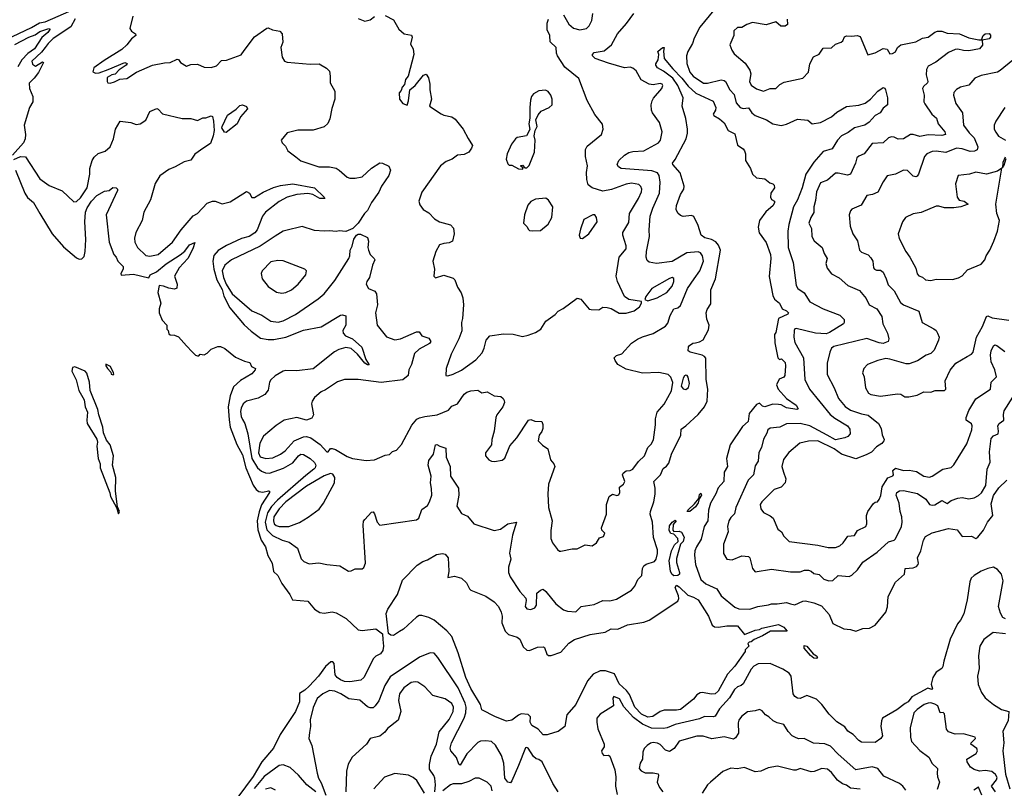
# Model space of a CAD drawing. Extents: x 1552294 to 1694791, y 811929 to 917222.
# Tile 9 of 256: x 1581048 to 1588285, y 822530 to 828180. Entities that reach past the tile are written whole.
import ezdxf

# ---------------------------------------------------------------- set-up
doc = ezdxf.new("R2010")
doc.units = 0

msp = doc.modelspace()

# ---------------------------------------------------------------- linework, layer by layer
at = {"layer": '0CON10XD'}
for points in [[(1580898.4, 828011.6), (1581135, 828122.8), (1581193.1, 828156.9), (1581235, 828164.4), (1581465, 828264.1)], [(1581879.2, 828205), (1581857.5, 828115), (1581869.2, 828095), (1581900, 828075), (1581902.2, 828065), (1581870.6, 828039.4), (1581835.5, 827994.5), (1581798.5, 827961.5), (1581669.3, 827879.3), (1581593.3, 827825), (1581586.1, 827796.1), (1581605, 827786), (1581631.2, 827788.8), (1581697.3, 827812.7), (1581820, 827865), (1581837.5, 827857.5), (1581830, 827845), (1581778.8, 827811.2), (1581750.7, 827779.3), (1581725, 827774), (1581690, 827755), (1581690, 827725), (1581696.4, 827716.4), (1581713.9, 827713.9), (1581745, 827722.2), (1581785, 827744), (1581835, 827747.5), (1581905.3, 827794.7), (1582025, 827844.7), (1582113.2, 827863.2), (1582155, 827865.6), (1582205, 827890), (1582216.4, 827886.4), (1582230, 827865), (1582275, 827838.8), (1582305, 827850.8), (1582355, 827852.9), (1582405, 827830), (1582455, 827828), (1582495, 827842), (1582530.9, 827879.1), (1582568.6, 827881.4), (1582675, 827922), (1582696.9, 827953.1), (1582772.9, 828055), (1582865, 828118.2), (1582875, 828119.2), (1582905, 828105.7), (1582960, 828095), (1582977, 828077), (1582981.4, 828015), (1582967.5, 827975), (1582976.2, 827905), (1582994.2, 827874.2), (1583015, 827867.5), (1583183.4, 827853.4), (1583250, 827855), (1583304.1, 827824.1), (1583325, 827802.5), (1583331.2, 827765), (1583330, 827715), (1583363.3, 827655), (1583364.2, 827595), (1583342.7, 827527.3), (1583328, 827452), (1583312.6, 827417.4), (1583286.8, 827393.2), (1583205, 827367.5), (1583091.7, 827368.3), (1583015, 827348.8), (1582970, 827295), (1582977.5, 827275), (1583000.7, 827250.7), (1583018.8, 827215), (1583078.3, 827171.7), (1583113.4, 827143.4), (1583247.3, 827097.3), (1583325, 827097.5), (1583375, 827088.2), (1583397.1, 827075), (1583455, 827021.2), (1583475, 827016), (1583515, 827014.3), (1583565, 827025.7), (1583635, 827088.9), (1583695, 827127.5), (1583715, 827126), (1583762.3, 827102.3), (1583772.5, 827075), (1583761.4, 827035), (1583706.5, 826955), (1583688.8, 826911.2), (1583633.1, 826835), (1583605, 826776.7), (1583582, 826755), (1583535.8, 826684.2), (1583496.2, 826643.8), (1583445, 826623.8), (1583395, 826628.8), (1583375, 826622), (1583325, 826628), (1583285, 826624.4), (1583215, 826630), (1583125, 826660.8), (1583005, 826630.4), (1582984.2, 826625), (1582925, 826589.6), (1582815, 826514.2), (1582605, 826414.6), (1582554.6, 826375), (1582536.5, 826335), (1582544.9, 826285), (1582565, 826236.1), (1582610.6, 826165), (1582755, 826039.6), (1582828.9, 826008.9), (1582895, 825963.6), (1582947.2, 825957.2), (1582985, 825966.2), (1583075, 826013.2), (1583241.9, 826128.1), (1583286.7, 826165), (1583365, 826263.1), (1583466.7, 826425), (1583475.6, 826445), (1583477.5, 826485), (1583492.5, 826515), (1583504.2, 826565.8), (1583523.9, 826596.1), (1583535, 826603.3), (1583553, 826603), (1583605, 826580), (1583611.7, 826551.7), (1583605.8, 826505), (1583611.4, 826485), (1583624.7, 826454.7), (1583654.3, 826425), (1583657.3, 826415), (1583640, 826375), (1583618.5, 826285), (1583598.5, 826255), (1583595.5, 826235), (1583612.5, 826205), (1583657.5, 826185), (1583670.5, 826165), (1583678.5, 826085), (1583664.3, 826025), (1583674.4, 825934.4), (1583745, 825848.8), (1583805, 825827.5), (1583846.6, 825833.4), (1583964.6, 825885.4), (1583984.2, 825884.2), (1584003.3, 825855), (1584055, 825838), (1584068.8, 825815), (1584060.5, 825799.5), (1583985, 825756.9), (1583950, 825725), (1583926.9, 825645), (1583908.6, 825605), (1583902.2, 825565), (1583865, 825533.6), (1583705, 825512.4), (1583535, 825535.6), (1583435, 825533.8), (1583385, 825518), (1583295, 825458), (1583263.3, 825445), (1583215, 825403.3), (1583196.7, 825375), (1583193.8, 825355), (1583208, 825275), (1583195, 825250), (1583155, 825236.2), (1583084.6, 825254.6), (1582992.8, 825237.2), (1582933, 825197), (1582840.7, 825119.2), (1582813.6, 825066.4), (1582803.1, 824995), (1582816.1, 824966.1), (1582856.5, 824953.5), (1582909.8, 824960.2), (1582964.8, 824985.2), (1583000.3, 825009.7), (1583065, 825083.4), (1583135, 825113.2), (1583155, 825115.4), (1583186.9, 825106.9), (1583257.3, 825057.3), (1583305, 825004), (1583315, 825003.3), (1583332, 825028), (1583345, 825028), (1583370.3, 825020.3), (1583455, 824970), (1583495, 824953.3), (1583595, 824938.8), (1583655.8, 824944.2), (1583735, 824978.8), (1583765.8, 824984.2), (1583787.5, 825005), (1583817.5, 825015), (1583855, 825057.5), (1583931.3, 825198.7), (1583967.5, 825242.5), (1583985.9, 825254.1), (1584025, 825263.8), (1584115.7, 825274.3), (1584199.7, 825310.3), (1584225, 825338.8), (1584265, 825356.2), (1584314, 825426), (1584335, 825441.1), (1584365, 825451.4), (1584415, 825456.2), (1584445, 825438), (1584485, 825444), (1584535, 825414.2), (1584585, 825410), (1584602.5, 825395), (1584609.5, 825379.5), (1584611.2, 825365), (1584600, 825335), (1584555.8, 825275), (1584547.5, 825255), (1584536, 825155), (1584518.8, 825095), (1584516.7, 825055), (1584472.5, 824995), (1584472.5, 824975), (1584496.7, 824945), (1584515, 824934), (1584538.8, 824931.2), (1584595, 824942), (1584615, 824956.2), (1584651.7, 825048.3), (1584701.2, 825105), (1584786.7, 825235), (1584805, 825240.8), (1584835, 825229.2), (1584886.7, 825225), (1584894.2, 825205), (1584893.3, 825175), (1584886.2, 825153.8), (1584865.8, 825125), (1584860, 825085), (1584891.7, 825051.7), (1584930, 825025), (1584950.8, 824945), (1584974.5, 824914.5), (1584981.9, 824895), (1584934.5, 824765), (1584929.4, 824695), (1584935.6, 824595), (1584962.1, 824495), (1584951.5, 824425), (1584951.2, 824365), (1584965, 824333.8), (1585001.2, 824285), (1585015, 824273.8), (1585025, 824273.8), (1585109.3, 824290.7), (1585145, 824290), (1585205, 824318.8), (1585255, 824312.5), (1585286.7, 824335), (1585309.5, 824370.5), (1585339.3, 824380.7), (1585350, 824405), (1585326.4, 824426.4), (1585323.6, 824443.6), (1585360.6, 824545), (1585362.2, 824615), (1585380, 824675), (1585405, 824693.1), (1585437.5, 824682.5), (1585452.9, 824687.1), (1585458.9, 824705), (1585455.7, 824744.3), (1585485.3, 824764.7), (1585495.5, 824785), (1585480, 824835), (1585482.9, 824847.1), (1585505, 824864.4), (1585535, 824866.7), (1585554, 824875), (1585596.7, 824933.3), (1585640.6, 824975), (1585666.2, 825035), (1585690.5, 825059.5), (1585707.4, 825092.6), (1585721.8, 825201.8), (1585722.1, 825245), (1585734.5, 825295), (1585785, 825352.9), (1585838.9, 825451.1), (1585847.9, 825512.1), (1585835, 825552), (1585815, 825570.8), (1585745, 825586.4), (1585625, 825581.9), (1585505, 825610.4), (1585445.7, 825645), (1585424.2, 825675), (1585418.8, 825695), (1585435, 825711.2), (1585475, 825724.2), (1585545, 825801.1), (1585588.3, 825831.7), (1585625, 825849.4), (1585705, 825872.5), (1585795, 825926.5), (1585811.7, 825948.3), (1585829.6, 826005), (1585855, 826054.2), (1585885, 826060.8), (1585905, 826078), (1585957.8, 826205), (1586005, 826275.4), (1586047.4, 826332.6), (1586075.3, 826405), (1586067.3, 826445), (1586051.9, 826465), (1586035, 826474.6), (1585952.8, 826467.2), (1585845, 826401.4), (1585728.8, 826388.8), (1585675, 826398), (1585660.3, 826410.3), (1585653.4, 826433.4), (1585654.6, 826475), (1585678, 826585), (1585673.8, 826635), (1585682.5, 826735), (1585701.2, 826795), (1585751.2, 826905), (1585756.9, 826985), (1585747.3, 827035), (1585735, 827055.3), (1585695, 827069.2), (1585470, 827085), (1585449.1, 827099.1), (1585440, 827115), (1585452.5, 827145), (1585494.3, 827185), (1585526.2, 827203.8), (1585555, 827211.5), (1585635, 827215.4), (1585743.8, 827275), (1585758.8, 827295), (1585770, 827355), (1585752, 827425), (1585699.2, 827495), (1585692, 827515), (1585690, 827555), (1585696.1, 827583.9), (1585707.7, 827602.3), (1585768.6, 827675), (1585775.4, 827695), (1585770, 827705), (1585755, 827710.5), (1585705, 827700), (1585675, 827705.6), (1585615, 827736.7), (1585579.5, 827805), (1585555, 827824.5), (1585535, 827830), (1585492.9, 827827.1), (1585375, 827860.5), (1585278.8, 827895), (1585258.1, 827915), (1585258.9, 827925), (1585271.7, 827938.3), (1585345, 827951.5), (1585398.6, 827995), (1585441.5, 828075), (1585507.6, 828152.4)], [(1583535, 828188), (1583585, 828169.2), (1583625, 828177.8), (1583655, 828204.4)], [(1583735, 828211.4), (1583795, 828178), (1583835, 828111.2), (1583873.3, 828075), (1583927.1, 828067.1), (1583932.3, 828052.3), (1583920.5, 828000.5), (1583940, 827965), (1583946.1, 827923.9), (1583903.3, 827765), (1583885, 827740), (1583877, 827703), (1583860, 827685), (1583851.7, 827658.3), (1583838.3, 827641.7), (1583840, 827595), (1583865, 827563.3), (1583895, 827552.5), (1583905.9, 827584.1), (1583916.4, 827663.6), (1583953.9, 827696.1), (1584015, 827772.5), (1584035, 827780), (1584051.7, 827751.7), (1584063.8, 827705), (1584062.5, 827665), (1584074, 827595), (1584060, 827545), (1584145, 827487.5), (1584165, 827477.5), (1584225, 827466.2), (1584249.5, 827449.5), (1584308.1, 827375), (1584345.5, 827305.5), (1584376.2, 827255), (1584370, 827235), (1584348.8, 827205), (1584315, 827188), (1584265, 827183.3), (1584226.4, 827153.6), (1584182.4, 827137.6), (1584141.2, 827105), (1584005, 826913.3), (1583982.5, 826845), (1583989.3, 826819.3), (1584012.5, 826785), (1584055, 826760), (1584097.5, 826715), (1584133.3, 826695), (1584215, 826671.5), (1584237.8, 826647.8), (1584242.7, 826605), (1584228.8, 826551.2), (1584205, 826538.9), (1584165, 826535.6), (1584134.3, 826525.7), (1584106.2, 826475), (1584085.7, 826405), (1584097.5, 826345), (1584092.5, 826295), (1584105, 826283.3), (1584165, 826302), (1584235, 826278.8), (1584247.6, 826267.6), (1584265, 826213.3), (1584292.7, 826172.7), (1584306.2, 826135), (1584311.2, 826085), (1584303.6, 825983.6), (1584294.3, 825954.3), (1584298.3, 825891.7), (1584276.3, 825833.7), (1584219.5, 825720.5), (1584183.5, 825616.5), (1584180, 825565), (1584195, 825561.1), (1584235, 825573.8), (1584295, 825604), (1584401.7, 825678.3), (1584448.4, 825731.6), (1584463.2, 825765), (1584476.1, 825823.9), (1584504.6, 825855.4), (1584605, 825870), (1584675, 825868), (1584745, 825852), (1584785, 825860), (1584839.1, 825880.9), (1584878.6, 825905), (1584915, 825963.8), (1584985, 826012), (1585005, 826037.5), (1585043.2, 826056.8), (1585145, 826133.3), (1585172.5, 826125), (1585235, 826052.5), (1585249.3, 826049.3), (1585305, 826047.5), (1585335, 826066.7), (1585365, 826063.8), (1585395, 826056.2), (1585455, 826023.3), (1585505, 826022), (1585565, 826039.2), (1585605, 826070), (1585618.8, 826095), (1585618.8, 826108.8), (1585525, 826124), (1585494.3, 826144.3), (1585441.4, 826255), (1585433.1, 826295), (1585454.3, 826435), (1585505.3, 826495), (1585505, 826516.7), (1585480.6, 826595), (1585481.4, 826615), (1585525, 826690), (1585530.5, 826755), (1585596.7, 826865), (1585619.2, 826915), (1585621.5, 826935), (1585613.8, 826953.8), (1585597.8, 826967.8), (1585545, 826977.5), (1585505, 826971.3), (1585397.4, 826932.6), (1585335, 826920.3), (1585255, 826943.9), (1585226.4, 826966.4)], [(1585045, 828216.2), (1585085, 828147.5), (1585118, 828118), (1585165, 828106.2), (1585213.3, 828115), (1585235, 828133.8), (1585254.3, 828175), (1585261.4, 828225)], [(1585507.6, 828152.4), (1585562.7, 828225)], [(1586150.5, 828249.5), (1586046.9, 828125), (1586005.3, 828045), (1585993.1, 828005), (1585958.9, 827945), (1585949.4, 827915), (1585952.4, 827857.6), (1585973.7, 827795), (1585997.9, 827765), (1586075, 827713.3), (1586103.3, 827713.3), (1586205, 827736.8), (1586225, 827733.8), (1586236, 827725), (1586268.4, 827665), (1586299.8, 827629.8), (1586315, 827568), (1586344.4, 827535), (1586365, 827527.7), (1586405, 827531.8), (1586430.4, 827495), (1586455, 827476.8), (1586536.7, 827445), (1586584.2, 827414.2), (1586645, 827402.5), (1586685, 827411.2), (1586765, 827448.8), (1586841.7, 827441.7), (1586874, 827414), (1586935, 827424.7), (1587015, 827466.2), (1587055, 827501.2), (1587125, 827542.7), (1587215, 827552.5), (1587262.6, 827567.4), (1587300.8, 827595), (1587356.2, 827653.8), (1587395, 827681.2), (1587406.1, 827676.1), (1587411.5, 827665), (1587425.7, 827605.7), (1587426.2, 827555), (1587395, 827528.8), (1587372.9, 827495), (1587335.2, 827474.8), (1587293.1, 827426.9), (1587260.6, 827405), (1587184.5, 827385), (1587138.8, 827351.2), (1587088.2, 827325), (1587058.5, 827295), (1587018.9, 827231.1), (1586955, 827211.8), (1586885, 827131.6), (1586826.8, 827045), (1586799.5, 826945), (1586764.6, 826855), (1586736.9, 826803.1), (1586700.8, 826675), (1586693.8, 826625), (1586697.2, 826505), (1586733.8, 826395), (1586755.4, 826225.4), (1586768, 826205), (1586815, 826172), (1586857, 826107), (1586953.4, 826053.4), (1587076.9, 826006.9), (1587108.6, 825975), (1587108.9, 825955), (1587102.3, 825945), (1587000.1, 825879.9), (1586975, 825871.2), (1586896.8, 825876.7), (1586755, 825910.4), (1586745, 825906.7), (1586740.3, 825895), (1586738.1, 825845), (1586745, 825806), (1586808.9, 825695), (1586818.9, 825535), (1586853.5, 825463.5), (1587005, 825276.9), (1587039.5, 825249.5), (1587132.2, 825195), (1587150.6, 825170.6), (1587153.1, 825135), (1587135, 825115.6), (1587113.5, 825106.5), (1587045, 825092.2), (1586983.2, 825125), (1586855, 825194.4), (1586785, 825210.6), (1586685, 825209.5), (1586635, 825185.6), (1586565, 825177.1), (1586548, 825165), (1586540.7, 825139.3), (1586515, 825097.5), (1586500, 825035), (1586481.4, 824998.6), (1586477.1, 824935), (1586455, 824900.8), (1586440.9, 824835), (1586402.5, 824795), (1586313.1, 824595), (1586301.5, 824548.5), (1586275, 824521.1), (1586261.3, 824495), (1586250.5, 824455), (1586256.2, 824415), (1586220.8, 824325), (1586222.5, 824255), (1586245, 824213.8), (1586285, 824209.2), (1586355, 824238.6), (1586404.1, 824234.1), (1586415.8, 824225), (1586433.8, 824146.2), (1586455, 824120.8), (1586575, 824141.4), (1586715, 824120.5), (1586785, 824121.2), (1586817.2, 824132.8), (1586845, 824133.3), (1586866.2, 824126.2), (1586885, 824108.8), (1586925, 824102.5), (1586957.9, 824067.9), (1586995.4, 824054.6), (1587025, 824056.7), (1587065, 824094.2), (1587145, 824086.2), (1587164.1, 824095.9), (1587205.8, 824135), (1587245, 824192), (1587350.8, 824265), (1587435, 824341.9), (1587475, 824354.4), (1587486.1, 824363.9), (1587528.8, 824455), (1587534.6, 824485), (1587532.9, 824525), (1587520.5, 824565), (1587512.5, 824625), (1587491.6, 824685), (1587495.4, 824704.6), (1587515, 824715.5), (1587545, 824718.5), (1587647.7, 824697.7), (1587708.9, 824655), (1587736.6, 824616.6), (1587755, 824610), (1587775, 824613.5), (1587825, 824645.6), (1587865, 824622.5), (1587894.6, 824645.4), (1587945, 824663.5), (1587975, 824667.3), (1588025, 824657.5), (1588065, 824665.5), (1588095, 824681.1), (1588117.7, 824702.3), (1588150, 824755), (1588159.5, 824875), (1588182.4, 824927.6), (1588176.3, 825003.7), (1588187.6, 825102.4), (1588205, 825120), (1588240, 825135), (1588243.6, 825155), (1588238.8, 825195), (1588248.2, 825211.8), (1588280.8, 825235), (1588278.3, 825278.3), (1588284.6, 825305), (1588347.5, 825405)], [(1581455, 828185.8), (1581423.4, 828126.6), (1581295, 828040.8), (1581256, 828005), (1581235, 827976.1), (1581209.3, 827940.7), (1581137.7, 827875), (1581142.7, 827852.7), (1581165, 827838.6), (1581215, 827870), (1581222.5, 827865), (1581185, 827790.8), (1581155, 827750), (1581116.4, 827713.6), (1581119.2, 827675), (1581143.3, 827615), (1581145.6, 827575), (1581120, 827535), (1581080.4, 827405), (1581089.6, 827335), (1581087.5, 827305), (1581075.5, 827275), (1580994.4, 827185)], [(1585226.4, 826966.4), (1585216.1, 827005), (1585213.6, 827056.4), (1585222.2, 827105), (1585206.5, 827175), (1585206.7, 827225), (1585219.3, 827250.7), (1585324, 827335), (1585336, 827375), (1585332.3, 827412.3), (1585275, 827483.8), (1585218, 827585), (1585158.1, 827748.1), (1585055, 827830.5), (1585001.5, 827915), (1584993.5, 827935), (1584990.6, 827975), (1584947.9, 828017.9), (1584944.5, 828064.5), (1584925.8, 828105), (1584926, 828155), (1584936, 828185)], [(1586690, 828185), (1586691.2, 828145), (1586675, 828131.2), (1586642, 828132), (1586605, 828163.3), (1586535, 828141.4), (1586435, 828158.9), (1586392.5, 828145), (1586356.4, 828123.6), (1586325, 828123.3), (1586298.3, 828098.3), (1586296.7, 828065), (1586267.5, 827995), (1586282, 827955), (1586298.8, 827928.8), (1586379.5, 827859.5), (1586415, 827810), (1586422.9, 827782.9), (1586412.7, 827725), (1586425, 827698.1), (1586465, 827670.6), (1586515, 827655.6), (1586565, 827673.5), (1586605, 827673.1), (1586635, 827703.8), (1586668.3, 827721.7), (1586805, 827750), (1586845, 827793.8), (1586856.2, 827855), (1586884, 827906), (1586925, 827927.5), (1586955, 827971.1), (1587015, 827973.5), (1587045, 827998.9), (1587086.3, 828013.7), (1587098.8, 828025), (1587111.9, 828055), (1587125, 828062.2), (1587165, 828058.1), (1587205, 828064.4), (1587225, 828057.5), (1587281.2, 827921.2), (1587335, 827936.8), (1587395, 827967.5), (1587425, 827963.3), (1587445, 827928.8), (1587462.5, 827932.5), (1587486.1, 827943.9), (1587499.5, 827975), (1587525, 827996), (1587635, 828017.8), (1587685, 828044.6), (1587725, 828052.5), (1587775, 828089.1), (1587795, 828096.7), (1587825, 828096.5), (1587865, 828080.4), (1587955, 828076.9), (1588024.1, 828045.9), (1588097.7, 828032.3), (1588118.3, 828031.7), (1588130, 828065), (1588145, 828075.3), (1588175, 828077.3), (1588185, 828066.9), (1588185, 828051.4), (1588175, 828039.6), (1588121.7, 828028.3), (1588126.2, 827993.8), (1588103.8, 827965), (1588025, 827950), (1587985, 827952.3), (1587945, 827963.5), (1587925, 827960.6), (1587875, 827938.6), (1587782.4, 827867.6), (1587725, 827837.7), (1587714.2, 827815), (1587711.5, 827775), (1587723.1, 827725), (1587720, 827715), (1587690.6, 827689.4), (1587684.5, 827675), (1587695.4, 827624.6), (1587694.5, 827575), (1587700.8, 827560.8)], [(1581011.3, 827998.7), (1581115, 828052.1), (1581162, 828068), (1581195, 828092.1), (1581255, 828113.2), (1581266.2, 828115), (1581268.5, 828108.5), (1581254.6, 828085), (1581211.5, 828048.5), (1581157.6, 827965), (1581108.7, 827931.3), (1581063.1, 827885), (1581035, 827834.2)], [(1583445.9, 825965.9), (1583445.5, 825935), (1583423.6, 825895), (1583426.2, 825875), (1583443.1, 825855), (1583493.2, 825833.2), (1583562.4, 825772.4), (1583592.4, 825682.4), (1583617.2, 825642.8), (1583605, 825642.3), (1583583.8, 825655), (1583530.4, 825720.4), (1583485, 825761.7), (1583445, 825770.4), (1583393.8, 825756.2), (1583360.9, 825739.1), (1583205, 825612.8), (1583085, 825597.9), (1583005, 825600), (1582984.4, 825595), (1582925, 825562), (1582895, 825531.9), (1582885.3, 825514.7), (1582874.6, 825455.4), (1582850, 825425), (1582802, 825398), (1582716, 825375), (1582690.6, 825355), (1582675.6, 825325), (1582671.2, 825298.8), (1582675, 825263.3), (1582685, 825241.4), (1582702.6, 825212.6), (1582725.8, 825135), (1582754.2, 824954.2), (1582795, 824885.3), (1582825, 824860.8), (1582855, 824848.2), (1582885, 824846.8), (1582986.6, 824883.4), (1583055, 824921.8), (1583096.2, 824973.8), (1583115, 824986.1), (1583135, 824983.2), (1583183.2, 824953.2), (1583213.8, 824925), (1583223.9, 824905), (1583220, 824885), (1583210.8, 824875), (1583150.3, 824829.7), (1582943, 824647), (1582899.3, 824600.7), (1582868.8, 824555), (1582852.6, 824485), (1582865, 824430), (1582905, 824388.6), (1582976.3, 824353.7), (1583028.7, 824338.7), (1583090, 824295), (1583116.4, 824216.4), (1583137.1, 824197.1), (1583175, 824180), (1583247.5, 824187.5), (1583305, 824173.8), (1583400, 824165), (1583465, 824125.8), (1583485, 824127.5), (1583515, 824142.9), (1583565, 824143.8), (1583577.5, 824152.5), (1583590, 824185), (1583573.1, 824465), (1583575.9, 824494.1), (1583584.3, 824505.7), (1583635, 824560), (1583645, 824563.3), (1583656.7, 824546.7), (1583675, 824486.2), (1583695, 824462.9), (1583965, 824503.1), (1583980.8, 824515), (1584005, 824578.8), (1584045, 824609.2), (1584061.2, 824635), (1584077.2, 824685), (1584075.4, 824734.6), (1584067.2, 824775), (1584072.9, 824825), (1584051.4, 824905), (1584055, 824939.2), (1584089.4, 824985), (1584105, 825055.6), (1584115, 825056.7), (1584135, 825044.4), (1584181.2, 825031.2), (1584182, 824965), (1584211.4, 824895), (1584214.4, 824825), (1584272.7, 824735), (1584276.8, 824685), (1584261.5, 824605), (1584295, 824550.8), (1584339.1, 824529.1), (1584385, 824473.8), (1584535, 824426), (1584582.5, 824435), (1584635.9, 824474.1), (1584700, 824485), (1584670.2, 824389.7), (1584649.2, 824259.2), (1584657.7, 824215), (1584640, 824155), (1584640.8, 824115), (1584652, 824085), (1584725, 823976.2), (1584767.7, 823927.7), (1584771.2, 823911.2), (1584764.4, 823865), (1584775, 823850), (1584805, 823844.4), (1584835, 823856.2), (1584845.7, 823875), (1584850, 823965), (1584875, 823987.5), (1584895, 823992.5), (1584915, 823976.7), (1584990, 823885), (1585045, 823842.9), (1585075, 823831.4), (1585135, 823826.2), (1585175, 823866.7), (1585269.4, 823880.6), (1585335, 823911.2), (1585385, 823907.1), (1585435, 823920.5), (1585545, 823987.1), (1585568.9, 824015), (1585590.6, 824065), (1585621.1, 824095), (1585625.8, 824145), (1585636, 824165), (1585651.8, 824178.2), (1585715, 824197.1), (1585727.5, 824215), (1585736.2, 824255), (1585735, 824282.5), (1585706.6, 824373.4), (1585700.5, 824485), (1585681.8, 824545), (1585683.6, 824565), (1585710, 824635), (1585718.5, 824691.5), (1585719.3, 824735), (1585709.5, 824785), (1585758.2, 824835), (1585778.5, 824881.5), (1585802.5, 824897.5), (1585819.7, 824920.3), (1585838.8, 824985), (1585908.5, 825125), (1585910, 825170), (1585945, 825193.2), (1586035, 825276.5), (1586082.5, 825335), (1586100.8, 825375), (1586105.2, 825465), (1586093.7, 825535), (1586090.9, 825690.9), (1586082.2, 825705), (1586065, 825714.6), (1585977.5, 825735), (1585962.5, 825745), (1585964.4, 825775), (1585971.4, 825785), (1585995, 825801.4), (1586014.3, 825804.3), (1586045, 825811.4), (1586072.7, 825827.3), (1586111.1, 825898.9), (1586116.3, 825935), (1586098.8, 825978.8), (1586093.8, 826025), (1586101.1, 826048.9), (1586129.1, 826090.8), (1586127.8, 826195), (1586162.9, 826275), (1586198.4, 826485), (1586185, 826522.5), (1586165, 826546.7), (1586133.9, 826563.9), (1586085, 826575.3), (1586057.5, 826595), (1586036.3, 826666.3), (1586002.3, 826732.3), (1585985, 826740), (1585925, 826732), (1585905, 826740), (1585885, 826757.5), (1585874.1, 826784.1), (1585875.7, 826815), (1585905.7, 826895), (1585930, 826935), (1585932.9, 826955), (1585903.3, 827053.3), (1585847.9, 827115), (1585847.5, 827125), (1585865, 827151.4), (1585946.9, 827305), (1585956.5, 827345), (1585955.9, 827375.9), (1585943.3, 827453.3), (1585917.5, 827545), (1585923.9, 827605), (1585886.7, 827695), (1585849.9, 827749.9), (1585781.4, 827801.4), (1585736.7, 827825), (1585723.8, 827845), (1585724.1, 827855.9), (1585741.2, 827885), (1585746.2, 827925), (1585737.5, 827945), (1585757.1, 827962.9), (1585775, 827976), (1585785.8, 827975.8), (1585780.6, 827949.4), (1585784.6, 827894.6), (1585847.8, 827817.8), (1585915, 827749.6), (1585960.6, 827690.6), (1586018.9, 827638.9), (1586145, 827581.2), (1586164.2, 827535), (1586162, 827515), (1586146.2, 827485), (1586151.2, 827475), (1586191.8, 827451.8), (1586225, 827421.4), (1586255.5, 827365.5), (1586305, 827342), (1586325, 827257.5), (1586365, 827231.2), (1586375, 827216.2), (1586381.9, 827195), (1586382.9, 827145), (1586418.8, 827085), (1586434, 827045), (1586465, 827018.6), (1586525, 827010), (1586561.9, 826981.9), (1586584.5, 826974.5), (1586593.5, 826963.5), (1586595.4, 826944.6), (1586568.9, 826905), (1586566.2, 826875), (1586575, 826857.8), (1586596, 826845), (1586597.1, 826835), (1586585.6, 826815), (1586532.5, 826767.5), (1586485.7, 826705), (1586475.6, 826655), (1586483.8, 826613.8), (1586535, 826542), (1586565.6, 826454.4), (1586568.2, 826425), (1586556.9, 826293.1), (1586582.8, 826152.8), (1586596.7, 826126.7), (1586632.5, 826095), (1586653.3, 826055), (1586685, 826040.8), (1586700, 826025), (1586694.2, 826015.8), (1586626.2, 825983.8), (1586605, 825880), (1586596.7, 825865), (1586598.8, 825805), (1586620, 825695), (1586633, 825683), (1586647, 825687), (1586675, 825660), (1586676.2, 825636.2), (1586672.9, 825565), (1586665, 825553.3), (1586631.7, 825538.3), (1586610, 825495), (1586622.5, 825465), (1586683.9, 825395), (1586755, 825345.9), (1586769.6, 825320.4), (1586760, 825315), (1586685, 825326.2), (1586645, 825349.1), (1586625, 825352.2), (1586585, 825353.3), (1586524.4, 825334.4), (1586508.1, 825338.1), (1586485, 825360), (1586465, 825350.8), (1586410.6, 825285), (1586401.4, 825225), (1586360.4, 825189.6), (1586270, 825055), (1586244.2, 824955), (1586250.8, 824895), (1586226.3, 824853.7), (1586223.3, 824785), (1586181.5, 824738.5), (1586165.9, 824694.1), (1586126.8, 824625), (1586110.7, 824575), (1586105.8, 824495), (1586080.2, 824455), (1586058, 824362), (1586022.4, 824305), (1586010.7, 824275), (1586007.2, 824242.8), (1586015.8, 824175.8), (1586055, 824064.2), (1586092.2, 824032.2), (1586171.2, 823995), (1586204, 823945), (1586305, 823862.2), (1586335, 823848.9), (1586415, 823845.5), (1586474.6, 823865.4), (1586552.7, 823877.3), (1586575, 823886), (1586615.4, 823885.4), (1586685, 823895.6), (1586713.6, 823886.4), (1586745, 823879.2), (1586805.3, 823904.7), (1586825, 823906.9), (1586885, 823893.5), (1586940.6, 823870.6), (1586997, 823807), (1587025, 823741.2), (1587105, 823702), (1587155, 823697.5), (1587195, 823685.7), (1587245, 823703.3), (1587295, 823707.5), (1587335, 823730), (1587413.8, 823825), (1587425.9, 823864.1), (1587430.5, 823939.5), (1587484.7, 824045.3), (1587552.5, 824105), (1587557.5, 824145), (1587615, 824150), (1587638.8, 824161.2), (1587652.1, 824175), (1587655.3, 824185), (1587647.7, 824225), (1587672.2, 824275), (1587692.3, 824355), (1587705, 824382), (1587755, 824408), (1587875, 824440.6), (1587939.4, 824429.4), (1587975, 824381.5), (1588043.6, 824383.6), (1588075, 824366.7), (1588090, 824375), (1588133.2, 824426.8), (1588162.9, 824485), (1588200.8, 824535), (1588188.1, 824621.9), (1588205, 824681.9), (1588245, 824738.2), (1588304.3, 824795)], [(1588347.5, 827882.5), (1588255, 827805.5), (1588235, 827794.6), (1588115, 827769.2), (1588068.8, 827751.2), (1588025, 827699.6), (1587962.5, 827685), (1587933, 827667), (1587913.8, 827645), (1587910.8, 827625), (1587929.2, 827565), (1587976.9, 827495), (1587986.5, 827405), (1588027.7, 827347.7), (1588065, 827310.6), (1588090.4, 827245), (1588085.8, 827224.2), (1588066.5, 827213.5), (1588035, 827211.4), (1587975, 827231.2), (1587935, 827236.1), (1587855, 827204.6), (1587785, 827213.5), (1587755, 827210), (1587717.1, 827192.9), (1587699.6, 827175), (1587655.8, 827045), (1587645, 827030), (1587635, 827023.8), (1587615, 827028.8), (1587575, 827071.4), (1587543.9, 827073.9), (1587485, 827044.2), (1587425, 827031.2), (1587395, 826989.2), (1587355, 826912), (1587315.7, 826894.3), (1587275, 826887.5), (1587232.5, 826817.5), (1587164.1, 826785.9), (1587154, 826775), (1587146.2, 826745), (1587152.3, 826662.3), (1587170.8, 826605), (1587205.7, 826555), (1587220, 826485), (1587235, 826470), (1587285, 826452), (1587305, 826430), (1587320, 826405), (1587324.7, 826355), (1587331.1, 826345), (1587345, 826338.5), (1587375, 826337.5), (1587395, 826322.9), (1587418.2, 826275), (1587430.6, 826230.6), (1587475, 826186), (1587521.9, 826101.9), (1587545, 826083.6), (1587657.3, 826037.3), (1587681.2, 825955), (1587767.6, 825907.6), (1587784.4, 825894.4), (1587794.5, 825874.5), (1587805.4, 825845.4), (1587802.7, 825825), (1587770.6, 825749.4), (1587745, 825725.6), (1587711.2, 825715), (1587647, 825673), (1587585, 825650), (1587565, 825649.1), (1587445, 825684.6), (1587415, 825688.2), (1587355, 825675.4), (1587279.2, 825645), (1587253.4, 825616.6), (1587244.2, 825585), (1587255.7, 825555), (1587265, 825472.5), (1587286, 825435), (1587305.5, 825425.5), (1587375, 825412.3), (1587500.5, 825430.5), (1587525, 825426.2), (1587555, 825406.7), (1587583.6, 825406.4), (1587645, 825418.8), (1587695, 825443.3), (1587745, 825442.5), (1587776.4, 825453.6), (1587845, 825454.3), (1587855.6, 825465), (1587850, 825525), (1587886.8, 825603.2), (1587928.8, 825655), (1588012.5, 825705), (1588045, 825722), (1588055.8, 825735), (1588081.5, 825845), (1588125.3, 825924.7), (1588155, 825998.8), (1588165, 826002), (1588195, 825989.4), (1588318.3, 825971.7)], [(1584745, 827080), (1584748.3, 827088.3), (1584730, 827105), (1584745, 827110), (1584761.7, 827091.7), (1584775, 827090), (1584793, 827107), (1584831.2, 827205), (1584836.7, 827295), (1584830, 827325), (1584837.5, 827365), (1584852.5, 827395), (1584842.5, 827445), (1584859.3, 827480.7), (1584881.8, 827508.2), (1584940, 827535), (1584960.8, 827555), (1584962.5, 827595), (1584952, 827625), (1584932.7, 827652.7), (1584912.7, 827662.7), (1584865, 827657.1), (1584825, 827633.8), (1584810, 827615), (1584801.7, 827588.3), (1584797.5, 827535), (1584797.5, 827455), (1584791.2, 827415), (1584797, 827373), (1584773.6, 827326.4), (1584705, 827313.8), (1584691.2, 827305), (1584662, 827265), (1584630, 827195), (1584624, 827155), (1584635, 827120), (1584645, 827110), (1584665, 827110), (1584715, 827082.5), (1584745, 827080)], [(1582565, 827351.9), (1582553.9, 827353.9), (1582534.7, 827385), (1582535.4, 827395), (1582575, 827478), (1582638.8, 827521.2), (1582665, 827548.8), (1582685, 827553.3), (1582715, 827542.2), (1582722.9, 827525), (1582670, 827465), (1582646.2, 827415), (1582565, 827351.9)], [(1587700.8, 827560.8), (1587753.1, 827485), (1587788.1, 827455), (1587800.4, 827415), (1587848.9, 827355), (1587852.9, 827335), (1587825, 827327.9), (1587725, 827333.2), (1587665, 827320.6), (1587615, 827336.7), (1587595, 827336.6), (1587545, 827304.4), (1587505, 827301.4), (1587476.2, 827316.2), (1587455, 827319.6), (1587435, 827311.1), (1587395, 827274.4), (1587315, 827270), (1587255, 827194.2), (1587215, 827177.5), (1587202.1, 827165), (1587192.7, 827125), (1587154.2, 827045), (1587132, 827038), (1587065, 827052), (1587045, 827050.9), (1586985, 827000.6), (1586935, 826980), (1586904, 826915), (1586898.5, 826851.5), (1586885.4, 826805), (1586885, 826763.3), (1586863.3, 826725), (1586848.9, 826685), (1586867.8, 826645), (1586871.1, 826585), (1586887.5, 826555), (1586945.7, 826505), (1586961.9, 826461.9), (1586984.2, 826425), (1586973.4, 826386.6), (1586983.4, 826353.4), (1587015, 826311.1), (1587071.4, 826281.4), (1587134.6, 826225), (1587220.4, 826190.4), (1587271.1, 826131.1), (1587292.2, 826085), (1587347.5, 826055), (1587385, 825998), (1587393.2, 825945), (1587427.5, 825875), (1587436.7, 825835), (1587432.5, 825815), (1587395, 825800.6), (1587365, 825803.8), (1587275, 825836.5), (1587032, 825778), (1587015.7, 825765), (1587003.1, 825736.9), (1586982.7, 825655), (1586982.1, 825572.1), (1587034.8, 825474.8), (1587066.1, 825395), (1587115, 825336.5), (1587155, 825310.4), (1587235, 825282.7), (1587285, 825273.1), (1587361.4, 825211.4), (1587381.1, 825175), (1587388.3, 825128.3), (1587402.2, 825095), (1587400, 825085), (1587385, 825065.6), (1587345, 825039.5), (1587308.8, 825001.2), (1587270, 824980), (1587195, 824952.7), (1587089.4, 824985), (1587034.4, 825025), (1586915, 825084.7), (1586845, 825081.3), (1586782.9, 825067.1), (1586702, 824998), (1586663.1, 824946.9), (1586650.6, 824895), (1586663, 824853), (1586680, 824805), (1586673.8, 824775), (1586645.7, 824744.3), (1586593.6, 824726.4), (1586502.5, 824635), (1586491.4, 824615), (1586495, 824583.8), (1586515, 824556.2), (1586565, 824532), (1586585.5, 824515.5), (1586621.4, 824435), (1586648, 824415), (1586663.6, 824383.6), (1586705, 824343.3), (1586915, 824316.5), (1586990.7, 824300.7), (1587045, 824300.3), (1587077.4, 824312.6), (1587101.5, 824335), (1587135, 824382.5), (1587185, 824388), (1587205.8, 824424.2), (1587266.9, 824455), (1587275.6, 824475), (1587272.1, 824535), (1587281.1, 824565), (1587325, 824623.3), (1587335, 824632.5), (1587353.6, 824636.4), (1587365, 824653.3), (1587377.3, 824682.7), (1587388.2, 824745), (1587411.1, 824785), (1587428.6, 824811.4), (1587465, 824826), (1587470, 824835), (1587465.4, 824865), (1587485, 824883.1), (1587545, 824866.8), (1587585, 824869.1), (1587639.3, 824859.3), (1587695, 824825.5), (1587735, 824818.2), (1587755, 824824.5), (1587833.8, 824875), (1587895, 824888.9), (1587915, 824908.1), (1588009, 825061), (1588045.8, 825165), (1588049.6, 825195), (1588045, 825209.2), (1588004.3, 825235), (1588005.8, 825255), (1588025, 825306.2), (1588075, 825391.9), (1588183.8, 825465), (1588188.5, 825515), (1588226.9, 825555), (1588216.6, 825605), (1588189.3, 825665), (1588183.3, 825715), (1588187.9, 825745), (1588205, 825782), (1588215, 825789.2), (1588231.2, 825785), (1588289.6, 825739.6)], [(1581005, 827151.6), (1581055, 827173.3), (1581091.1, 827171.1), (1581195, 827010), (1581265, 826961.5), (1581360.9, 826920.9), (1581445, 826841.9), (1581466.6, 826843.4), (1581495, 826870.8), (1581543, 826945), (1581564, 827045), (1581563.8, 827086.2), (1581580, 827145), (1581595, 827168.8), (1581625, 827196.2), (1581675.9, 827214.1), (1581713.8, 827245), (1581737, 827303), (1581753.3, 827375), (1581786.1, 827433.9), (1581865, 827424), (1581905, 827408.6), (1581934.4, 827415.6), (1581975, 827441.2), (1582005, 827504.2), (1582055, 827526.7), (1582065, 827523.3), (1582098.3, 827488.3), (1582242.7, 827452.7), (1582305, 827454), (1582355, 827439.4), (1582395, 827457.5), (1582415, 827458.8), (1582455, 827473.8), (1582465, 827467.5), (1582473.1, 827433.1), (1582476.3, 827366.3), (1582470.2, 827325), (1582450.8, 827269.2), (1582402.4, 827237.6), (1582335, 827191.9), (1582305, 827147.8), (1582256.2, 827135), (1582191.7, 827098.3), (1582145, 827079.6), (1582077, 827033), (1582044.8, 826975.2), (1582009.1, 826855), (1581961.5, 826765), (1581948.2, 826705), (1581901.5, 826615), (1581892.7, 826575), (1581894.5, 826545), (1581915, 826505.6), (1581975, 826447.3), (1582005, 826442.8), (1582065.2, 826454.8), (1582170, 826545), (1582233.8, 826635), (1582322.7, 826737.3), (1582353.9, 826756.1), (1582425, 826830), (1582465, 826846.2), (1582485, 826845.8), (1582535, 826827.5), (1582595, 826841.1), (1582715, 826916), (1582735.9, 826905.9), (1582755, 826873.3), (1582775, 826872.9), (1582838, 826912), (1582912.6, 826947.4), (1582965, 826962.2), (1583055, 826974.2), (1583215, 826944.6), (1583286, 826875), (1583290, 826865), (1583255, 826865.4), (1583203.8, 826893.8), (1583165, 826901.3), (1583086.1, 826893.9), (1583013.5, 826876.5), (1582955, 826842.4), (1582854.7, 826765), (1582833.4, 826735), (1582792.5, 826635), (1582776.8, 826613.2), (1582735, 826586.5), (1582678.3, 826571.7), (1582568.9, 826521.1), (1582505.6, 826484.4), (1582473.7, 826446.3), (1582466.6, 826405), (1582476, 826345), (1582497.8, 826267.8), (1582535, 826195.7), (1582547.7, 826147.7), (1582592.6, 826062.6), (1582697.4, 825937.4), (1582749.8, 825889.7), (1582818.5, 825838.5), (1582875, 825828.2), (1582915, 825829.4), (1583005, 825847.3), (1583135, 825898.5), (1583265, 825922.5), (1583405, 826008.8), (1583420.7, 826010.7), (1583445, 826002.5), (1583445.9, 825965.9)], [(1588290, 827535), (1588222, 827435), (1588212, 827405), (1588212, 827375), (1588222.1, 827352.1), (1588243.3, 827323.3), (1588294.4, 827294.4)], [(1588291.2, 827168.8), (1588275, 827130), (1588271.7, 827091.7), (1588285, 827110), (1588300, 827160)], [(1581016.6, 827075), (1581084.5, 826904.5), (1581105, 826873.8), (1581148.6, 826835), (1581196, 826755), (1581287.1, 826605), (1581369.3, 826509.3), (1581465, 826429.2), (1581485, 826419.2), (1581505, 826421.9), (1581520.9, 826439.1), (1581530.3, 826475), (1581534, 826565), (1581527.1, 826695), (1581532.4, 826765), (1581545, 826798.1), (1581574.6, 826845), (1581615, 826886.7), (1581671.3, 826918.7), (1581705, 826924), (1581733.4, 826946.6), (1581756.7, 826945), (1581766, 826935), (1581765.6, 826924.4), (1581682.5, 826745), (1581704.6, 826545), (1581740.4, 826455), (1581756.4, 826433.6), (1581769.2, 826405), (1581808.8, 826365), (1581808.8, 826345), (1581792.5, 826315), (1581793, 826303), (1581885, 826310), (1581997.5, 826282.5), (1582006.2, 826305), (1582053.1, 826326.9), (1582125, 826385.3), (1582228.6, 826451.4), (1582260.9, 826479.1), (1582295, 826524.2), (1582335, 826542.5), (1582320.4, 826495), (1582284.4, 826425), (1582221.2, 826355), (1582186.7, 826295), (1582206.1, 826236.1), (1582203.6, 826206.4), (1582185, 826200), (1582145, 826205.6), (1582105, 826221.9), (1582074, 826226), (1582064.5, 826175.5), (1582084.4, 826095), (1582073.8, 826055), (1582073.8, 826025), (1582095, 825970), (1582130, 825935), (1582130, 825905), (1582140, 825895), (1582145, 825870), (1582155, 825862.5), (1582185, 825860), (1582215, 825847.5), (1582275, 825782.5), (1582315, 825737.5), (1582340, 825715), (1582355, 825710), (1582365, 825710), (1582375, 825720), (1582405, 825717.5), (1582425, 825727.5), (1582455, 825757.5), (1582505, 825777.5), (1582525, 825776.7), (1582555, 825763.3), (1582635, 825700), (1582699.5, 825669.5), (1582740.7, 825660.7), (1582751.2, 825631.2), (1582780, 825615), (1582778.6, 825605), (1582755, 825576.4), (1582671.2, 825528.8), (1582619.9, 825480.1), (1582594.2, 825415), (1582580, 825335), (1582587.5, 825237.5), (1582594.5, 825184.5), (1582645, 825057.5), (1582685, 824980.6), (1582710.4, 824885), (1582765, 824758.6), (1582785, 824727.1), (1582805, 824712.2), (1582835, 824706.4), (1582875.6, 824715.6), (1582883.3, 824713.3), (1582884, 824705), (1582826.5, 824613.5), (1582808.4, 824561.6), (1582793.4, 824496.6), (1582798.7, 824428.7), (1582823, 824353), (1582855.8, 824305), (1582870.9, 824240.9), (1582904, 824185), (1582914.4, 824124.4), (1582945.8, 824095), (1582974.5, 824034.5), (1583034.1, 823954.1), (1583053.3, 823915), (1583164.8, 823904.8), (1583215, 823847.1), (1583255, 823821.7), (1583285, 823818.1), (1583345, 823828.1), (1583375, 823820.6), (1583447.6, 823777.6), (1583535, 823693.5), (1583565, 823689.5), (1583665, 823703.2), (1583715.3, 823665.3), (1583716.1, 823623.9), (1583723.2, 823575), (1583718.4, 823541.6), (1583700.8, 823519.2), (1583665, 823501.2), (1583648.7, 823485), (1583576.9, 823345), (1583555, 823325.8), (1583475, 823311.6), (1583435, 823314.8), (1583405, 823326), (1583380.8, 823345), (1583367.5, 823365), (1583358.3, 823448.3), (1583348.6, 823458.6), (1583335, 823458.6), (1583295.3, 823424.7), (1583243.5, 823355), (1583175, 823280.5), (1583145, 823251.8), (1583105, 823226.2), (1583104.3, 823165), (1583075.8, 823094.2), (1582961.5, 822925), (1582914.4, 822825), (1582828.9, 822725), (1582764.2, 822615.8), (1582602.1, 822397.9)], [(1587745, 826262.9), (1587785, 826272.9), (1587905, 826270.8), (1587948.3, 826281.7), (1587975, 826298), (1588015, 826340), (1588115, 826383.3), (1588143.3, 826415), (1588151.2, 826445), (1588178, 826485), (1588207.9, 826552.1), (1588234.2, 826625), (1588249.2, 826705), (1588231.2, 826755), (1588222.2, 826825), (1588268.3, 827088.3), (1588235, 827066.7), (1588155, 827044), (1588075, 827060), (1588030, 827045), (1587946.4, 827033.6), (1587926.4, 826973.6), (1587938.8, 826875), (1587953.9, 826853.9), (1587990, 826845), (1588020, 826825), (1587965.7, 826804.3), (1587915, 826795.8), (1587845, 826797.5), (1587805, 826810), (1587785, 826809.2), (1587675, 826762.2), (1587615, 826752.2), (1587560, 826725), (1587536.2, 826695), (1587505.8, 826605), (1587512.7, 826572.7), (1587560.8, 826475), (1587590, 826435), (1587635, 826352.5), (1587645, 826312.5), (1587657, 826297), (1587685, 826286.7), (1587707.1, 826267.1), (1587745, 826262.9)], [(1584817, 826627), (1584875, 826631.2), (1584932.4, 826677.6), (1584958.6, 826725), (1584965.7, 826805), (1584934.1, 826854.1), (1584915, 826868), (1584838.8, 826861.2), (1584805, 826843.3), (1584782.3, 826817.7), (1584758.8, 826745), (1584750, 826685), (1584775, 826660), (1584787, 826637), (1584795, 826630), (1584817, 826627)], [(1585185, 826570.6), (1585232, 826605), (1585292.5, 826695), (1585287.5, 826725), (1585276.1, 826746.1), (1585260, 826745), (1585195, 826710), (1585169.5, 826640.5), (1585160.8, 826595), (1585168.8, 826575), (1585185, 826570.6)], [(1582975, 826170), (1583005, 826174.4), (1583045, 826192.9), (1583094.2, 826235), (1583150, 826305), (1583156.7, 826335), (1583145, 826346.2), (1582985, 826407.1), (1582945, 826410.5), (1582895, 826400), (1582830, 826335), (1582823.8, 826315), (1582830, 826275), (1582875, 826218), (1582935, 826176.2), (1582975, 826170)], [(1585665, 826114.3), (1585734.2, 826135), (1585805, 826174.4), (1585845, 826220), (1585856.7, 826255), (1585855, 826276.7), (1585845, 826283.8), (1585825, 826278.6), (1585694.4, 826205), (1585649.2, 826145), (1585643.6, 826123.6), (1585665, 826114.3)], [(1581775, 824547.5), (1581781.2, 824565), (1581768, 824598), (1581752, 824715), (1581755.6, 824815), (1581731.2, 824905), (1581738, 824975), (1581713.3, 825055), (1581685, 825090), (1581663, 825143), (1581658.8, 825185), (1581628.8, 825275), (1581623.3, 825315), (1581566.2, 825455), (1581560, 825515), (1581541.7, 825581.7), (1581530, 825595), (1581453, 825627), (1581435, 825622.5), (1581431.2, 825595), (1581462.7, 825532.7), (1581481.8, 825455), (1581520.9, 825385), (1581530, 825335), (1581546.9, 825295), (1581540.7, 825235), (1581545, 825212.5), (1581616, 825096), (1581620, 825075), (1581614.5, 825045), (1581624, 824954), (1581639.4, 824915), (1581640.6, 824885), (1581710.8, 824700.8), (1581715, 824673.8), (1581760, 824595), (1581775, 824547.5)], [(1581735, 825570), (1581740, 825575), (1581737.5, 825585), (1581715, 825630), (1581681.7, 825648.3), (1581680, 825635), (1581692.5, 825615), (1581718.3, 825588.3), (1581720, 825575), (1581735, 825570)], [(1585945, 825461.8), (1585965, 825475.8), (1585972.5, 825505), (1585961.7, 825551.7), (1585955, 825563.3), (1585945, 825566), (1585935, 825562), (1585924.4, 825545), (1585911.2, 825485), (1585925.6, 825465.6), (1585945, 825461.8)], [(1582955, 824453.5), (1583025, 824454.3), (1583105.2, 824484.8), (1583167.8, 824522.2), (1583248.4, 824581.6), (1583281.8, 824625), (1583362.9, 824775), (1583363.2, 824815), (1583348.7, 824838.7), (1583333.1, 824843.1), (1583285, 824825.8), (1583155, 824749.7), (1583005.2, 824635), (1582954.8, 824585), (1582916.6, 824525), (1582913, 824495), (1582919.5, 824475), (1582932.3, 824462.3), (1582955, 824453.5)], [(1585954.1, 824564.1), (1585958.6, 824575), (1586008.6, 824621.4), (1586039.3, 824660.7), (1586045, 824688.8), (1586055, 824700), (1586060.6, 824685), (1586041.7, 824658.3), (1586035, 824627.5), (1586015, 824600), (1585975, 824564.4), (1585954.1, 824564.1)], [(1585855, 824091.7), (1585840.8, 824105), (1585832.1, 824125), (1585821.9, 824201.9), (1585838.7, 824275), (1585861.4, 824318.6), (1585886.9, 824343.1), (1585885, 824367.1), (1585855, 824398.8), (1585835, 824403.1), (1585822.6, 824425), (1585825, 824458.6), (1585845, 824485.7), (1585865, 824500.8), (1585873.8, 824495), (1585851.3, 824468.7), (1585847.8, 824427.8), (1585855, 824417.5), (1585895, 824420), (1585912.5, 824412.5), (1585931.1, 824375), (1585925.6, 824345), (1585905.5, 824324.5), (1585875, 824220), (1585875, 824190), (1585898, 824115), (1585896.7, 824105), (1585885, 824093.9), (1585855, 824091.7)], [(1584895, 822921.9), (1584858, 822965), (1584812.3, 822992.3), (1584799.6, 823015), (1584801.5, 823055), (1584785, 823073.1), (1584734, 823076), (1584715, 823068.5), (1584665, 823029.4), (1584625, 823024.4), (1584545, 823054.4), (1584446.1, 823106.1), (1584434.2, 823145), (1584365, 823264.4), (1584326.8, 823345), (1584271.5, 823525), (1584225.2, 823645), (1584187.9, 823687.9), (1584095, 823766.7), (1584055, 823785.8), (1584005, 823800.4), (1583985, 823800), (1583965, 823788.2), (1583869.3, 823700.7), (1583838.6, 823681.4), (1583795, 823653), (1583775, 823655.7), (1583757.8, 823667.8), (1583742.2, 823815), (1583753.1, 823846.9), (1583826.2, 823955), (1583861.1, 824058.9), (1583969.8, 824170.2), (1584012.1, 824197.9), (1584045, 824208.9), (1584112.5, 824247.5), (1584155, 824256.9), (1584175, 824250.8), (1584197.8, 824225), (1584202.5, 824125), (1584195, 824080), (1584245, 824089.2), (1584295, 824073.8), (1584331.3, 824041.3), (1584354.4, 823995), (1584365, 823985.6), (1584475, 823941.4), (1584535, 823899.4), (1584566.9, 823865), (1584587.1, 823825), (1584593.8, 823795), (1584592, 823745), (1584616.7, 823685), (1584640.5, 823660.5), (1584705, 823640), (1584725, 823626.9), (1584749.8, 823569.8), (1584775, 823545.7), (1584795, 823542.9), (1584855, 823568), (1584899.3, 823569.3), (1584906.7, 823565), (1584923.3, 823515), (1584935, 823506.2), (1584955, 823505.8), (1585025, 823529.4), (1585085, 823596.9), (1585126.8, 823623.2), (1585240.8, 823659.2), (1585351.9, 823678.1), (1585395, 823701.5), (1585445, 823700), (1585515, 823731.8), (1585635, 823750), (1585674.6, 823765.4), (1585884.4, 823905.6), (1585892.5, 823925), (1585891.1, 823945), (1585865.3, 824005), (1585875, 824022.3), (1585895, 824011.8), (1585958.8, 823948.8), (1586001.2, 823935), (1586034.2, 823915), (1586110.6, 823795), (1586139.1, 823729.1), (1586155, 823715.8), (1586184.3, 823714.3), (1586245, 823724.2), (1586325, 823723.3), (1586375, 823660), (1586455, 823693.1), (1586485, 823696.2), (1586502.5, 823707.5), (1586625, 823733.5), (1586663.6, 823715), (1586688.8, 823685), (1586566.7, 823685), (1586508.9, 823651.1), (1586445.8, 823624.2), (1586425, 823607.5), (1586410, 823605), (1586400, 823595), (1586407.5, 823575), (1586381.7, 823548.3), (1586380, 823535), (1586305, 823427.5), (1586251.2, 823368.8), (1586181.8, 823245), (1586160.8, 823225), (1586131.5, 823221.5), (1586066.1, 823233.9), (1586049.5, 823230.5), (1586025, 823216.7), (1586001.4, 823185), (1585905, 823108.6), (1585875, 823103), (1585784.7, 823105.3), (1585755, 823094.5), (1585701.5, 823058.5), (1585665, 823053.3), (1585619.3, 823075), (1585569, 823125), (1585529.4, 823219.4), (1585508.7, 823248.7), (1585455, 823297.5), (1585421.2, 823371.2), (1585355, 823394.1), (1585315, 823393.5), (1585262.1, 823367.9), (1585220.8, 823319.2), (1585135.6, 823145), (1585070.8, 823069.2), (1585055.5, 822984.5), (1585005, 822947.5), (1584979.2, 822940.8), (1584925, 822923.4), (1584895, 822921.9)], [(1588295, 823774.8), (1588274.5, 823785), (1588256.9, 823816.9), (1588242.5, 823865), (1588277.9, 824055), (1588264.3, 824105), (1588235, 824137.5), (1588205, 824155.6), (1588165, 824146.7), (1588115, 824126), (1588062.7, 824095), (1588042.7, 824075), (1588031.9, 824048.1), (1588013.1, 823915), (1587987.3, 823812.7), (1587964.2, 823765), (1587941.4, 823738.6), (1587886.7, 823625), (1587840, 823465), (1587834.2, 823425), (1587825, 823410.8), (1587785, 823383.1), (1587760.4, 823345), (1587748.6, 823295), (1587758.3, 823261.7), (1587753.3, 823256.7), (1587722.5, 823265), (1587605, 823202.5), (1587577.5, 823165), (1587555.7, 823154.3), (1587495, 823105.7), (1587390, 823045), (1587381.5, 823025), (1587377.1, 822985), (1587390.4, 822915), (1587376.6, 822895), (1587335, 822865.3), (1587235, 822869.5), (1587215, 822882.2), (1587175, 822926), (1587135, 822950.6), (1587112.4, 822982.4), (1587055, 823018.8), (1586997.5, 823075), (1586945, 823146.5), (1586905, 823184.4), (1586835, 823212.9), (1586785, 823189.4), (1586765, 823191.4), (1586745, 823204.2), (1586734.6, 823225), (1586717.5, 823355), (1586703.8, 823375), (1586656.5, 823405), (1586565, 823446.2), (1586475, 823444.4), (1586445, 823426.5), (1586425, 823405.6), (1586365, 823298.6), (1586350.8, 823285)], [(1588295, 823666.1), (1588203.3, 823675), (1588135.8, 823624.2), (1588104.6, 823575.4), (1588096.7, 823503.3), (1588101.2, 823411.2), (1588088.5, 823355), (1588093.9, 823293.9), (1588118.5, 823235)], [(1586905, 823484.6), (1586885, 823486.5), (1586860.9, 823505), (1586815, 823558.9), (1586815, 823579.5), (1586835, 823574.4), (1586879.3, 823519.3), (1586905, 823502.5), (1586911.4, 823495), (1586905, 823484.6)], [(1585006, 822505), (1584966.8, 822565), (1584888.6, 822725), (1584865, 822742.5), (1584845, 822747.2), (1584825, 822762.7), (1584785, 822824.4), (1584775, 822830.6), (1584765, 822828), (1584715, 822697.5), (1584666.2, 822583.8), (1584655, 822570), (1584635, 822575.8), (1584613.1, 822605), (1584605.4, 822715), (1584590.2, 822770.2), (1584545, 822846.2), (1584515, 822874.2), (1584475, 822879.4), (1584435, 822875.6), (1584415, 822866.9), (1584335.7, 822784.3), (1584285, 822698.8), (1584275, 822706.2), (1584258.9, 822755), (1584217.5, 822805), (1584211.1, 822825), (1584221.6, 822865), (1584314, 823045), (1584326.7, 823085), (1584329.1, 823125), (1584322.5, 823155), (1584270.5, 823269.5), (1584122.4, 823492.4), (1584094.2, 823524.2), (1584064.4, 823525.6), (1583986.3, 823493.7), (1583770, 823350), (1583730.9, 823285), (1583687.7, 823172.3), (1583661.4, 823135), (1583645, 823122.2), (1583625, 823120.6), (1583605, 823129.4), (1583548.6, 823178.6), (1583467.5, 823187.5), (1583408.5, 823225), (1583365, 823244.2), (1583325, 823247.9), (1583276.4, 823225), (1583235, 823190), (1583205.2, 823124.8), (1583183.8, 823033.8), (1583186.4, 822983.6), (1583178.8, 822938.8), (1583173.8, 822895), (1583196, 822845), (1583235, 822640), (1583245, 822603.3), (1583265, 822568.8), (1583299.1, 822479.1)], [(1584098.4, 822505), (1584103.2, 822555), (1584098.5, 822605), (1584092.7, 822625), (1584061.4, 822671.4), (1584059.6, 822705), (1584073.2, 822766.8), (1584110.6, 822855), (1584131.2, 822945), (1584204.5, 823035), (1584234, 823095), (1584237.7, 823125), (1584225, 823152.5), (1584175, 823186.7), (1584085, 823211.2), (1584025.8, 823275.8), (1583975, 823308.9), (1583955, 823313.5), (1583925, 823307.1), (1583871.2, 823268.8), (1583839.3, 823225), (1583832.7, 823175), (1583849.5, 823095), (1583829.1, 823030.9), (1583751.3, 822968.7), (1583731.7, 822941.7), (1583695, 822914.2), (1583624.6, 822895.4), (1583598, 822855), (1583492.2, 822757.8), (1583462.2, 822707.8), (1583450.4, 822655), (1583445.6, 822505)], [(1586350.8, 823285), (1586325, 823274.6), (1586301.8, 823255), (1586264.8, 823195.2), (1586192.3, 823115), (1586160.8, 823059.2), (1586145, 823054.6), (1586082.4, 823057.6), (1586045, 823040.8), (1585865, 822998.4), (1585806.2, 822973.8), (1585780.7, 822969.3), (1585691.5, 822971.5), (1585625, 823001.7), (1585560.1, 823050.1), (1585489.7, 823129.7), (1585456.4, 823186.4), (1585415, 823204.3), (1585406.8, 823193.2), (1585411.9, 823135), (1585314.6, 823075), (1585291.2, 823045), (1585289.6, 823015), (1585298, 822968), (1585343.3, 822855), (1585342.9, 822835), (1585324, 822805), (1585328.9, 822785), (1585342.1, 822772.1), (1585375, 822773.8), (1585385, 822766.7), (1585421.9, 822665), (1585428.9, 822615), (1585428.1, 822545), (1585439.4, 822485)], [(1588118.5, 823235), (1588145, 823195.6), (1588205, 823145.6), (1588265, 823110), (1588317.5, 823095), (1588313.8, 823025), (1588275, 822950), (1588282.9, 822865), (1588274.5, 822805), (1588294.7, 822634.7), (1588325.4, 822525)], [(1588220, 822505), (1588192, 822545), (1588228.9, 822591.1), (1588231.9, 822608.1), (1588220.9, 822630.9), (1588192.5, 822652.5), (1588145, 822660.8), (1588104.2, 822655.8), (1588065, 822667.1), (1588037.5, 822685), (1588013.2, 822725), (1588010.6, 822745), (1588077.5, 822785), (1588087.5, 822805), (1588083, 822823), (1588040, 822855), (1588042.5, 822865), (1588072.5, 822895), (1588070, 822905), (1587985, 822930), (1587925, 822928.8), (1587875.8, 822945), (1587861.1, 822965), (1587845, 823077.5), (1587835, 823086.7), (1587815, 823083.8), (1587795.8, 823135), (1587775, 823148.7), (1587745, 823157.4), (1587725, 823156.7), (1587697.1, 823145), (1587645, 823109.7), (1587620.2, 823085), (1587592.5, 822975), (1587595.3, 822905), (1587604.1, 822874.1), (1587665, 822808.5), (1587729.6, 822759.6), (1587755, 822712.9), (1587793.3, 822675), (1587791.1, 822641.1), (1587794.4, 822614.4), (1587810, 822575), (1587791.3, 822521.3)], [(1587561.2, 822515), (1587540.5, 822545), (1587515, 822565.5), (1587398.9, 822618.9), (1587355, 822675.5), (1587315, 822686.9), (1587195, 822666.5), (1587065, 822780), (1587008.5, 822838.5), (1586965, 822856), (1586882, 822862), (1586815, 822896.2), (1586775.8, 822894.2), (1586755, 822900.6), (1586725, 822914.3), (1586697.2, 822947.2), (1586665, 822998.8), (1586615, 823010), (1586586.2, 823025), (1586555.5, 823055.5), (1586530.3, 823070.3), (1586505, 823100), (1586485, 823110), (1586455, 823099.2), (1586398.3, 823091.7), (1586353.2, 823056.8), (1586335, 823030), (1586329.7, 823010.3), (1586332.7, 822935), (1586309.1, 822900.9), (1586295, 822891.8), (1586225, 822908.8), (1586135, 822892.3), (1586071.9, 822911.9), (1586025, 822913.1), (1585895, 822875.5), (1585858.2, 822821.8), (1585825, 822801.4), (1585795, 822810), (1585755, 822850.6), (1585735, 822861.8), (1585705.3, 822865.3), (1585685, 822860.4), (1585659.2, 822845), (1585638.3, 822821.7), (1585629.4, 822795), (1585625.6, 822745), (1585609.4, 822715), (1585601.1, 822675), (1585615, 822657.8), (1585645, 822644.6), (1585705, 822644.4), (1585741.2, 822635), (1585744.2, 822625), (1585734.1, 822575), (1585751.5, 822535), (1585776, 822505)], [(1583224.8, 822504.8), (1583159.2, 822555), (1583097.1, 822627.1), (1583035, 822682.3), (1582985, 822701.6), (1582955, 822697.7), (1582845, 822615.8), (1582772.4, 822527.6)], [(1584023.3, 822493.3), (1583966.5, 822586.5), (1583939.2, 822609.2), (1583905, 822625.6), (1583805, 822638.6), (1583729.3, 822610.7), (1583651.1, 822525)], [(1587225, 822522.5), (1587155, 822531.1), (1587125, 822552.5), (1587095, 822562.1), (1587059.6, 822589.6), (1587015, 822645.6), (1586985, 822671.1), (1586945, 822675.5), (1586887.1, 822652.9), (1586865, 822650.4), (1586785, 822675.8), (1586755, 822663.1), (1586735, 822661.9), (1586617.6, 822692.4), (1586550.4, 822679.6), (1586495, 822656.2), (1586455, 822651.2), (1586375, 822683.8), (1586321.7, 822671.7), (1586275, 822678), (1586215.8, 822654.2), (1586125.8, 822574.2), (1586104.4, 822555.6), (1586063.3, 822495)], [(1584521.8, 822511.7), (1584513.9, 822545), (1584485, 822575.5), (1584425, 822604.4), (1584395, 822604.4), (1584349.5, 822580.5), (1584296.3, 822563.7), (1584235, 822562), (1584214.3, 822555.7), (1584159.1, 822510.9)], [(1582929.2, 822515), (1582893.3, 822533.3), (1582855, 822524.6)], [(1588119.8, 822480.2), (1588095, 822538), (1588060.6, 822515)]]:
    msp.add_lwpolyline(points, dxfattribs=at)

doc.saveas('drawing.dxf')
